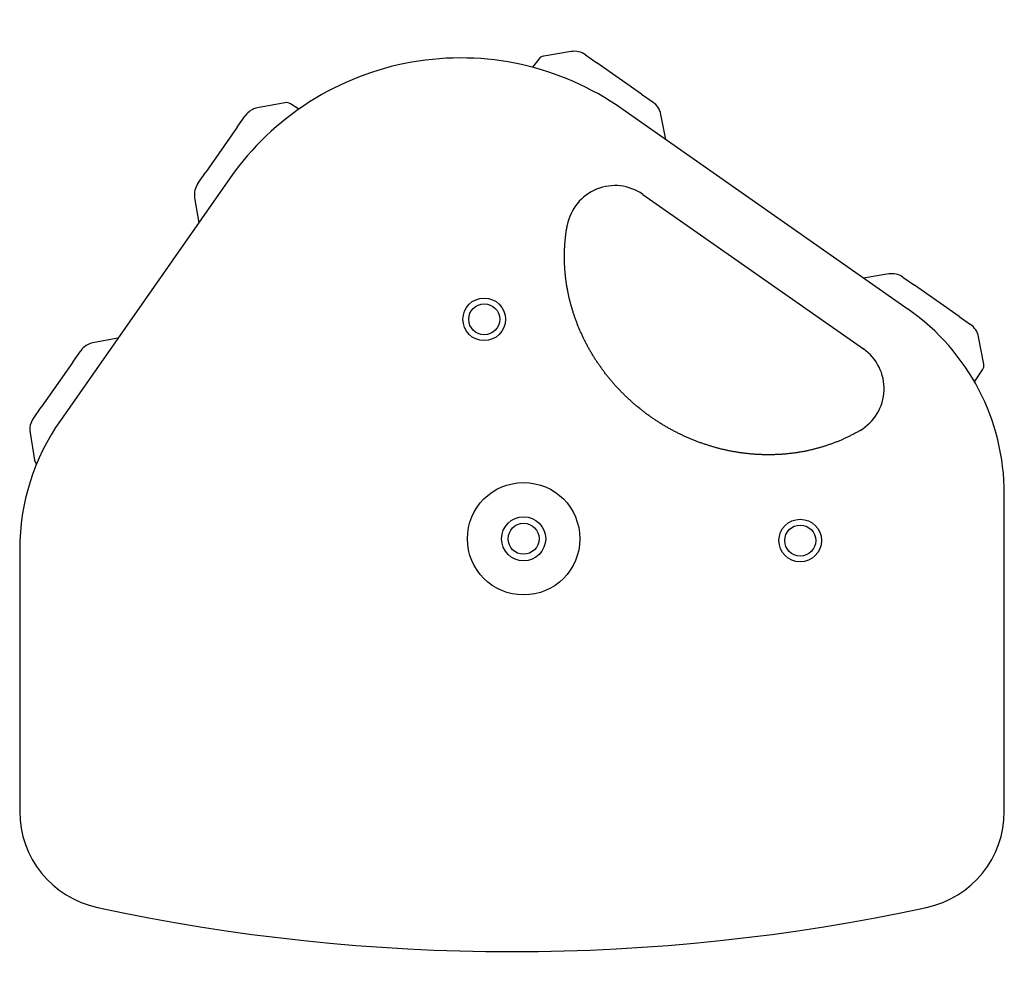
# Model space of a CAD drawing. Extents: x 987 to 2641, y 1244 to 2490.
# Tile 1 of 138: x 1435 to 1689, y 1244 to 1488. Entities that reach past the tile are written whole.
import ezdxf

# ---------------------------------------------------------------- set-up
doc = ezdxf.new("R2010")
doc.units = 0
doc.layers.add('KF_GRAVIS_8_DIM', color=1, linetype='CONTINUOUS')
doc.layers.add('KF_GRAVIS_8_TOP', color=7, linetype='CONTINUOUS')

# ---------------------------------------------------------------- blocks, each defined once
blk = doc.blocks.new('KF_GRAVIS_8_TOP')
at = {"layer": 'KF_GRAVIS_8_TOP'}
for p, q in [((12.26, 125.67), (5.17, 124.52)), ((15.93, 124.83), (18.88, 122.77)), ((3.89, 123.73), (2.32, 121.61)), ((30.44, 114.68), (18.88, 122.77)), ((30.44, 114.68), (33.38, 112.61)), ((-61.6, 112.49), (-68.65, 111.15)), ((-58.03, 110.81), (-60.12, 112.19)), ((99.24, 59.17), (25.36, 110.9)), ((36.65, 103), (35.43, 109.45)), ((-73.88, 106.16), (-71.82, 109.1)), ((-73.88, 106.16), (-81.97, 94.6)), ((-84.04, 91.65), (-81.97, 94.6)), ((-75.71, 93.08), (-119.5, 30.54)), ((-84.88, 87.98), (-83.82, 81.5)), ((30.73, 88.84), (87.66, 48.97)), ((94.18, 68.31), (87.7, 67.26)), ((97.85, 67.47), (100.8, 65.41)), ((112.35, 57.32), (100.8, 65.41)), ((112.35, 57.32), (115.3, 55.25)), ((-104.65, 51.76), (-111.1, 50.53)), ((118.68, 45.03), (117.34, 52.09)), ((-116.33, 45.54), (-114.26, 48.49)), ((-116.33, 45.54), (-124.42, 33.98)), ((116.33, 40.45), (118.39, 43.56)), ((-126.48, 31.03), (-124.42, 33.98)), ((-127.32, 27.36), (-126.17, 20.27)), ((124, -70.28), (124, 11.61)), ((-130, -2.76), (-130, -70.28))]:
    blk.add_line(p, q, dxfattribs=at)
blk.add_polyline3d([(86.83, 27.95, 0), (86.64, 27.84, 0), (86.45, 27.73, 0), (86.26, 27.62, 0), (86.07, 27.52, 0), (85.88, 27.41, 0), (85.69, 27.3, 0), (85.49, 27.2, 0), (85.3, 27.09, 0), (85.1, 26.99, 0), (84.91, 26.89, 0), (84.71, 26.79, 0), (84.52, 26.69, 0), (84.32, 26.59, 0), (84.12, 26.49, 0), (83.93, 26.39, 0), (83.73, 26.29, 0), (83.53, 26.2, 0), (83.33, 26.1, 0), (83.13, 26.01, 0), (82.93, 25.92, 0), (82.73, 25.82, 0), (82.53, 25.73, 0), (82.33, 25.64, 0), (82.13, 25.55, 0), (81.93, 25.47, 0), (81.72, 25.38, 0), (81.52, 25.29, 0), (81.32, 25.21, 0), (81.11, 25.12, 0), (80.91, 25.04, 0), (80.7, 24.96, 0), (80.5, 24.88, 0), (80.29, 24.8, 0), (80.09, 24.72, 0), (79.88, 24.64, 0), (79.67, 24.57, 0), (79.47, 24.49, 0), (79.26, 24.41, 0), (79.05, 24.34, 0), (78.84, 24.27, 0), (78.63, 24.2, 0), (78.42, 24.12, 0), (78.21, 24.05, 0), (78, 23.99, 0), (77.79, 23.92, 0), (77.58, 23.85, 0), (77.37, 23.79, 0), (77.16, 23.72, 0), (76.95, 23.66, 0), (76.74, 23.59, 0), (76.52, 23.53, 0), (76.31, 23.47, 0), (76.1, 23.41, 0), (75.88, 23.35, 0), (75.67, 23.29, 0), (75.46, 23.24, 0), (75.24, 23.18, 0), (75.03, 23.13, 0), (74.81, 23.07, 0), (74.6, 23.02, 0), (74.38, 22.97, 0), (74.17, 22.92, 0), (73.95, 22.87, 0), (73.73, 22.82, 0), (73.52, 22.77, 0), (73.3, 22.72, 0), (73.08, 22.68, 0), (72.87, 22.63, 0), (72.65, 22.59, 0), (72.43, 22.54, 0), (72.21, 22.5, 0), (71.99, 22.46, 0), (71.78, 22.42, 0), (71.56, 22.38, 0), (71.34, 22.35, 0), (71.12, 22.31, 0), (70.9, 22.27, 0), (70.68, 22.24, 0), (70.46, 22.2, 0), (70.24, 22.17, 0), (70.02, 22.14, 0), (69.8, 22.11, 0), (69.58, 22.08, 0), (69.36, 22.05, 0), (69.14, 22.02, 0), (68.92, 22, 0), (68.7, 21.97, 0), (68.48, 21.95, 0), (68.25, 21.92, 0), (68.03, 21.9, 0), (67.81, 21.88, 0), (67.59, 21.86, 0), (67.37, 21.84, 0), (67.15, 21.82, 0), (66.92, 21.8, 0), (66.7, 21.78, 0), (66.48, 21.77, 0), (66.26, 21.75, 0), (66.04, 21.74, 0), (65.81, 21.73, 0), (65.59, 21.72, 0), (65.37, 21.71, 0), (65.14, 21.7, 0), (64.92, 21.69, 0), (64.7, 21.68, 0), (64.48, 21.67, 0), (64.25, 21.67, 0), (64.03, 21.66, 0), (63.81, 21.66, 0), (63.58, 21.66, 0), (63.36, 21.66, 0), (63.14, 21.66, 0), (62.91, 21.66, 0), (62.69, 21.66, 0), (62.47, 21.66, 0), (62.24, 21.67, 0), (62.02, 21.67, 0), (61.8, 21.68, 0), (61.57, 21.68, 0), (61.35, 21.69, 0), (61.13, 21.7, 0), (60.9, 21.71, 0), (60.68, 21.72, 0), (60.46, 21.73, 0), (60.23, 21.74, 0), (60.01, 21.76, 0), (59.79, 21.77, 0), (59.57, 21.79, 0), (59.34, 21.8, 0), (59.12, 21.82, 0), (58.9, 21.84, 0), (58.67, 21.86, 0), (58.45, 21.88, 0), (58.23, 21.9, 0), (58.01, 21.93, 0), (57.78, 21.95, 0), (57.56, 21.97, 0), (57.34, 22, 0), (57.12, 22.03, 0), (56.89, 22.05, 0), (56.67, 22.08, 0), (56.45, 22.11, 0), (56.23, 22.14, 0), (56.01, 22.17, 0), (55.78, 22.2, 0), (55.56, 22.24, 0), (55.34, 22.27, 0), (55.12, 22.31, 0), (54.9, 22.34, 0), (54.68, 22.38, 0), (54.46, 22.42, 0), (54.24, 22.46, 0), (54.01, 22.5, 0), (53.79, 22.54, 0), (53.57, 22.58, 0), (53.35, 22.62, 0), (53.13, 22.67, 0), (52.91, 22.71, 0), (52.69, 22.76, 0), (52.47, 22.8, 0), (52.25, 22.85, 0), (52.04, 22.9, 0), (51.82, 22.95, 0), (51.6, 23, 0), (51.38, 23.05, 0), (51.16, 23.1, 0), (50.94, 23.15, 0), (50.72, 23.21, 0), (50.51, 23.26, 0), (50.29, 23.32, 0), (50.07, 23.38, 0), (49.85, 23.43, 0), (49.64, 23.49, 0), (49.42, 23.55, 0), (49.2, 23.61, 0), (48.99, 23.67, 0), (48.77, 23.74, 0), (48.56, 23.8, 0), (48.34, 23.86, 0), (48.13, 23.93, 0), (47.91, 23.99, 0), (47.7, 24.06, 0), (47.48, 24.13, 0), (47.27, 24.2, 0), (47.05, 24.27, 0), (46.84, 24.34, 0), (46.63, 24.41, 0), (46.41, 24.48, 0), (46.2, 24.55, 0), (45.99, 24.63, 0), (45.78, 24.7, 0), (45.56, 24.78, 0), (45.35, 24.86, 0), (45.14, 24.93, 0), (44.93, 25.01, 0), (44.72, 25.09, 0), (44.51, 25.17, 0), (44.3, 25.25, 0), (44.09, 25.34, 0), (43.88, 25.42, 0), (43.67, 25.5, 0), (43.46, 25.59, 0), (43.26, 25.67, 0), (43.05, 25.76, 0), (42.84, 25.85, 0), (42.63, 25.94, 0), (42.43, 26.03, 0), (42.22, 26.12, 0), (42.01, 26.21, 0), (41.81, 26.3, 0), (41.6, 26.39, 0), (41.4, 26.49, 0), (41.19, 26.58, 0), (40.99, 26.68, 0), (40.79, 26.77, 0), (40.58, 26.87, 0), (40.38, 26.97, 0), (40.18, 27.07, 0), (39.98, 27.17, 0), (39.77, 27.27, 0), (39.57, 27.37, 0), (39.37, 27.47, 0), (39.17, 27.57, 0), (38.97, 27.68, 0), (38.77, 27.78, 0), (38.57, 27.89, 0), (38.37, 27.99, 0), (38.18, 28.1, 0), (37.98, 28.21, 0), (37.78, 28.32, 0), (37.58, 28.43, 0), (37.39, 28.54, 0), (37.19, 28.65, 0), (37, 28.76, 0), (36.8, 28.87, 0), (36.61, 28.99, 0), (36.41, 29.1, 0), (36.22, 29.22, 0), (36.03, 29.33, 0), (35.83, 29.45, 0), (35.64, 29.57, 0), (35.45, 29.68, 0), (35.26, 29.8, 0), (35.07, 29.92, 0), (34.88, 30.04, 0), (34.69, 30.17, 0), (34.5, 30.29, 0), (34.31, 30.41, 0), (34.12, 30.54, 0), (33.93, 30.66, 0), (33.74, 30.79, 0), (33.56, 30.91, 0), (33.37, 31.04, 0), (33.19, 31.17, 0), (33, 31.29, 0), (32.82, 31.42, 0), (32.63, 31.55, 0), (32.45, 31.68, 0), (32.26, 31.82, 0), (32.08, 31.95, 0), (31.9, 32.08, 0), (31.72, 32.22, 0), (31.54, 32.35, 0), (31.36, 32.49, 0), (31.18, 32.62, 0), (31, 32.76, 0), (30.82, 32.9, 0), (30.64, 33.03, 0), (30.46, 33.17, 0), (30.29, 33.31, 0), (30.11, 33.45, 0), (29.94, 33.59, 0), (29.76, 33.74, 0), (29.59, 33.88, 0), (29.41, 34.02, 0), (29.24, 34.17, 0), (29.07, 34.31, 0), (28.89, 34.46, 0), (28.72, 34.6, 0), (28.55, 34.75, 0), (28.38, 34.9, 0), (28.21, 35.05, 0), (28.04, 35.19, 0), (27.87, 35.34, 0), (27.71, 35.49, 0), (27.54, 35.65, 0), (27.37, 35.8, 0), (27.21, 35.95, 0), (27.04, 36.1, 0), (26.88, 36.26, 0), (26.71, 36.41, 0), (26.55, 36.57, 0), (26.39, 36.72, 0), (26.22, 36.88, 0), (26.06, 37.04, 0), (25.9, 37.19, 0), (25.74, 37.35, 0), (25.58, 37.51, 0), (25.42, 37.67, 0), (25.27, 37.83, 0), (25.11, 37.99, 0), (24.95, 38.16, 0), (24.8, 38.32, 0), (24.64, 38.48, 0), (24.49, 38.64, 0), (24.33, 38.81, 0), (24.18, 38.97, 0), (24.03, 39.14, 0), (23.87, 39.31, 0), (23.72, 39.47, 0), (23.57, 39.64, 0), (23.42, 39.81, 0), (23.27, 39.98, 0), (23.13, 40.15, 0), (22.98, 40.32, 0), (22.83, 40.49, 0), (22.69, 40.66, 0), (22.54, 40.83, 0), (22.4, 41, 0), (22.25, 41.18, 0), (22.11, 41.35, 0), (21.97, 41.52, 0), (21.83, 41.7, 0), (21.68, 41.87, 0), (21.54, 42.05, 0), (21.4, 42.23, 0), (21.27, 42.4, 0), (21.13, 42.58, 0), (20.99, 42.76, 0), (20.85, 42.94, 0), (20.72, 43.12, 0), (20.58, 43.3, 0), (20.45, 43.48, 0), (20.32, 43.66, 0), (20.18, 43.84, 0), (20.05, 44.02, 0), (19.92, 44.2, 0), (19.79, 44.39, 0), (19.66, 44.57, 0), (19.53, 44.76, 0), (19.41, 44.94, 0), (19.28, 45.13, 0), (19.15, 45.31, 0), (19.03, 45.5, 0), (18.9, 45.69, 0), (18.78, 45.87, 0), (18.66, 46.06, 0), (18.53, 46.25, 0), (18.41, 46.44, 0), (18.29, 46.63, 0), (18.17, 46.82, 0), (18.05, 47.01, 0), (17.94, 47.2, 0), (17.82, 47.39, 0), (17.7, 47.58, 0), (17.59, 47.77, 0), (17.47, 47.97, 0), (17.36, 48.16, 0), (17.25, 48.35, 0), (17.13, 48.55, 0), (17.02, 48.74, 0), (16.91, 48.94, 0), (16.8, 49.13, 0), (16.69, 49.33, 0), (16.59, 49.52, 0), (16.48, 49.72, 0), (16.37, 49.92, 0), (16.27, 50.12, 0), (16.16, 50.32, 0), (16.06, 50.51, 0), (15.96, 50.71, 0), (15.86, 50.91, 0), (15.75, 51.11, 0), (15.65, 51.31, 0), (15.56, 51.51, 0), (15.46, 51.72, 0), (15.36, 51.92, 0), (15.26, 52.12, 0), (15.17, 52.32, 0), (15.07, 52.52, 0), (14.98, 52.73, 0), (14.89, 52.93, 0), (14.8, 53.13, 0), (14.71, 53.34, 0), (14.62, 53.54, 0), (14.53, 53.75, 0), (14.44, 53.95, 0), (14.35, 54.16, 0), (14.26, 54.37, 0), (14.18, 54.57, 0), (14.09, 54.78, 0), (14.01, 54.99, 0), (13.93, 55.2, 0), (13.85, 55.4, 0), (13.77, 55.61, 0), (13.69, 55.82, 0), (13.61, 56.03, 0), (13.53, 56.24, 0), (13.45, 56.45, 0), (13.38, 56.66, 0), (13.3, 56.87, 0), (13.23, 57.08, 0), (13.15, 57.29, 0), (13.08, 57.5, 0), (13.01, 57.71, 0), (12.94, 57.92, 0), (12.87, 58.14, 0), (12.8, 58.35, 0), (12.74, 58.56, 0), (12.67, 58.77, 0), (12.6, 58.99, 0), (12.54, 59.2, 0), (12.48, 59.41, 0), (12.41, 59.63, 0), (12.35, 59.84, 0), (12.29, 60.06, 0), (12.23, 60.27, 0), (12.17, 60.49, 0), (12.12, 60.7, 0), (12.06, 60.92, 0), (12, 61.13, 0), (11.95, 61.35, 0), (11.9, 61.56, 0), (11.84, 61.78, 0), (11.79, 62, 0), (11.74, 62.21, 0), (11.69, 62.43, 0), (11.64, 62.65, 0), (11.6, 62.86, 0), (11.55, 63.08, 0), (11.5, 63.3, 0), (11.46, 63.52, 0), (11.42, 63.73, 0), (11.37, 63.95, 0), (11.33, 64.17, 0), (11.29, 64.39, 0), (11.25, 64.61, 0), (11.21, 64.83, 0), (11.18, 65.04, 0), (11.14, 65.26, 0), (11.1, 65.48, 0), (11.07, 65.7, 0), (11.04, 65.92, 0), (11, 66.14, 0), (10.97, 66.36, 0), (10.94, 66.58, 0), (10.91, 66.8, 0), (10.89, 67.02, 0), (10.86, 67.24, 0), (10.83, 67.46, 0), (10.81, 67.68, 0), (10.78, 67.9, 0), (10.76, 68.12, 0), (10.74, 68.34, 0), (10.72, 68.56, 0), (10.7, 68.78, 0), (10.68, 69, 0), (10.66, 69.22, 0), (10.65, 69.44, 0), (10.63, 69.67, 0), (10.62, 69.89, 0), (10.6, 70.11, 0), (10.59, 70.33, 0), (10.58, 70.55, 0), (10.57, 70.77, 0), (10.56, 70.99, 0), (10.55, 71.21, 0), (10.55, 71.43, 0), (10.54, 71.65, 0), (10.54, 71.88, 0), (10.53, 72.1, 0), (10.53, 72.32, 0), (10.53, 72.54, 0), (10.53, 72.76, 0), (10.53, 72.98, 0), (10.53, 73.2, 0), (10.53, 73.42, 0), (10.54, 73.64, 0), (10.54, 73.86, 0), (10.55, 74.08, 0), (10.55, 74.3, 0), (10.56, 74.53, 0), (10.57, 74.75, 0), (10.58, 74.97, 0), (10.59, 75.19, 0), (10.61, 75.41, 0), (10.62, 75.63, 0), (10.63, 75.85, 0), (10.65, 76.07, 0), (10.67, 76.29, 0), (10.68, 76.51, 0), (10.7, 76.73, 0), (10.72, 76.95, 0), (10.74, 77.16, 0), (10.77, 77.38, 0), (10.79, 77.6, 0), (10.81, 77.82, 0), (10.84, 78.04, 0), (10.86, 78.26, 0), (10.89, 78.48, 0), (10.92, 78.7, 0), (10.95, 78.91, 0), (10.98, 79.13, 0), (11.01, 79.35, 0), (11.04, 79.57, 0), (11.08, 79.78, 0), (11.11, 80, 0), (11.15, 80.22, 0), (11.19, 80.43, 0), (11.23, 80.65, 0), (11.27, 80.87, 0)], dxfattribs=at)
for centre, radius in [((-10.16, 56.6), 5.5), ((-10.16, 56.6), 4), ((0, 0), 14.5), ((0, 0), 5.69), ((0, 0), 4), ((71.36, -0.47), 5.5), ((71.36, -0.47), 4)]:
    blk.add_circle(centre, radius, dxfattribs=at)
for centre, radius, start, end in [((5.49, 122.54), 2, 99.25, 143.5), ((13.06, 120.74), 5, 55, 99.25), ((-16.26, 51.46), 72.57, 55, 145), ((-61.22, 110.52), 2, 56.5, 100.75), ((30.52, 108.52), 5, 10.75, 55), ((-67.72, 106.24), 5, 100.75, 145), ((-79.94, 88.78), 5, 145, 189.25), ((23.56, 78.6), 12.5, 55, 169.5331), ((94.98, 63.38), 5, 55, 99.25), ((65.94, 11.61), 58.06, 0, 55), ((112.43, 51.16), 5, 10.75, 55), ((-110.17, 45.62), 5, 100.75, 145), ((80.49, 38.73), 12.5, 300.4669, 55), ((116.72, 44.66), 2, 326.5, 10.75), ((-71.94, -2.76), 58.06, 145, 180), ((-122.39, 28.17), 5, 145, 189.25), ((-124.19, 20.59), 2, 189.25, 222.4119), ((-104.6, -70.28), 25.4, 180, 257.8468), ((98.6, -70.28), 25.4, 282.1532, 0), ((-3, 401.5), 508, 257.8468, 282.1532)]:
    blk.add_arc(centre, radius, start, end, dxfattribs=at)

msp = doc.modelspace()

# ---------------------------------------------------------------- block references
at = {"layer": 'KF_GRAVIS_8_DIM'}
msp.add_blockref('KF_GRAVIS_8_TOP', (1564.68, 1353.81), dxfattribs=at)

doc.saveas('drawing.dxf')
